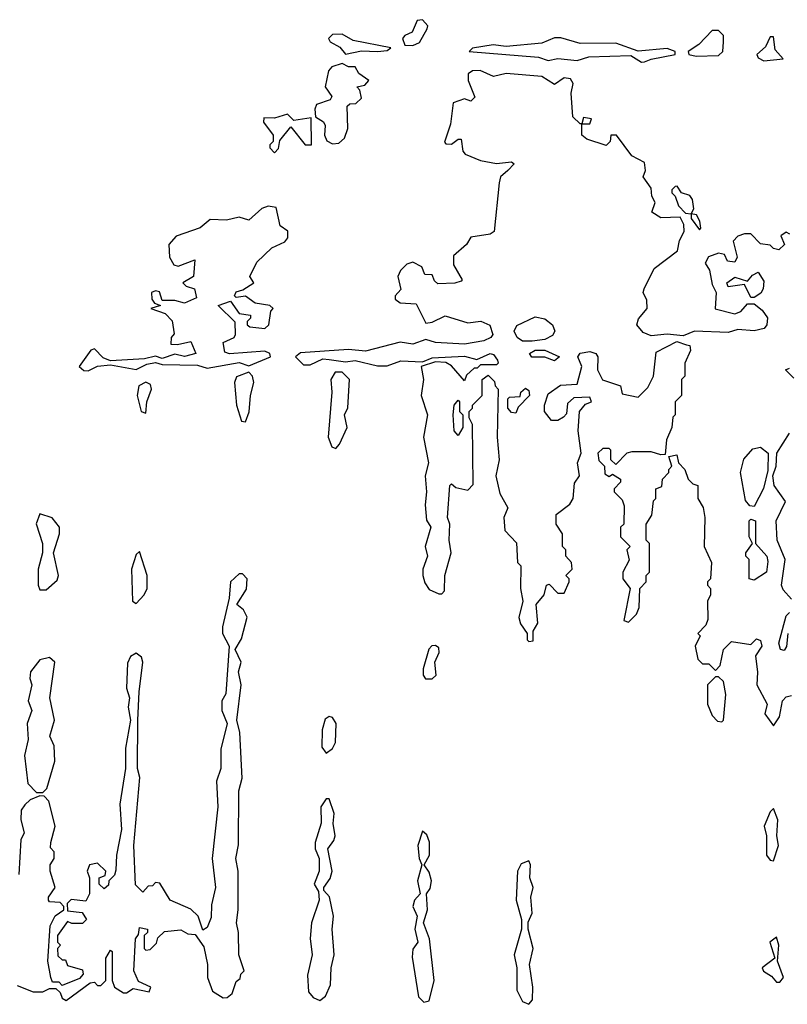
# Model space of a CAD drawing. Extents: x 2380107 to 2585170, y 384273 to 546161.
# Tile 199 of 256: x 2510823 to 2513208, y 445601 to 448664. Entities that reach past the tile are written whole.
import ezdxf

# ---------------------------------------------------------------- set-up
doc = ezdxf.new("R2010")
doc.units = 0

msp = doc.modelspace()

# ---------------------------------------------------------------- linework, layer by layer
at = {"layer": '0CON05XD'}
for points in [[(2512045, 448583.8), (2512065, 448592.5), (2512088.8, 448635), (2512091.2, 448645), (2512075, 448663.8), (2512058.3, 448661.7), (2512042.5, 448625), (2512020, 448615), (2512012.5, 448605), (2512020, 448585), (2512045, 448583.8)], [(2512925, 448550), (2512995, 448552.5), (2513007.5, 448565), (2513010, 448595), (2513010, 448615), (2512995, 448630), (2512975, 448630), (2512933, 448587), (2512900, 448565), (2512902.5, 448555), (2512925, 448550)], [(2511835, 448556.2), (2511885, 448566.9), (2511935, 448564.3), (2511965, 448567.5), (2511976.2, 448576.2), (2511859.4, 448599.4), (2511825, 448618.8), (2511795, 448617.5), (2511782.5, 448605), (2511787.5, 448595), (2511817.8, 448577.8), (2511835, 448556.2)], [(2512755, 448532), (2512765, 448532.5), (2512785, 448541.4), (2512860, 448555), (2512860, 448565), (2512835, 448573.8), (2512745, 448566), (2512675, 448591.2), (2512565, 448589.2), (2512505, 448607.5), (2512485, 448607.5), (2512445, 448590.8), (2512335, 448580), (2512294.3, 448585.7), (2512230, 448575), (2512220, 448565), (2512435, 448546.9), (2512465, 448537.1), (2512495, 448542.9), (2512555, 448537.1), (2512591.8, 448548.2), (2512722.2, 448552.2), (2512755, 448532)], [(2513135, 448536.2), (2513195, 448542.5), (2513170.5, 448570.5), (2513165, 448610), (2513155, 448610), (2513140.8, 448579.2), (2513113.3, 448555), (2513117.5, 448545), (2513135, 448536.2)], [(2513216.4, 447996.4), (2513205, 448002.5), (2513188.3, 447991.7), (2513200, 447965), (2513181.7, 447948.3), (2513165, 447952.5), (2513155, 447962.5), (2513125, 447966.7), (2513095, 447997.5), (2513075, 447997.5), (2513055, 447990), (2513040, 447975), (2513052.5, 447925), (2513045, 447910), (2513023, 447913), (2513013, 447933), (2512995, 447937.5), (2512963.9, 447926.1), (2512953.6, 447906.4), (2512966.7, 447885), (2512975, 447840), (2512987.5, 447815), (2512984.1, 447764.1), (2513045, 447748.6), (2513064.2, 447755.8), (2513085, 447780), (2513105, 447780), (2513130, 447760), (2513146.7, 447736.7), (2513144.4, 447715), (2513136.3, 447703.7), (2513105, 447695.5), (2513055, 447700), (2513025, 447691.1), (2512920, 447695), (2512885, 447680), (2512835, 447685.7), (2512785, 447680), (2512760.7, 447690.7), (2512741.2, 447715), (2512746.2, 447733.8), (2512772.5, 447765), (2512771.7, 447791.7), (2512760, 447815), (2512763, 447827), (2512795, 447890), (2512867.5, 447945), (2512873, 447977), (2512887.5, 448005), (2512887, 448027), (2512875, 448050), (2512815, 448047.5), (2512787.5, 448065), (2512797.5, 448095), (2512787.5, 448115), (2512785, 448140), (2512760, 448175), (2512767.5, 448195), (2512765, 448220), (2512725, 448240), (2512677.5, 448305), (2512660, 448305), (2512657.5, 448285), (2512645, 448272.5), (2512585, 448292.5), (2512570, 448305), (2512570, 448340), (2512595, 448340), (2512600, 448355), (2512575, 448360), (2512570, 448340), (2512565, 448340), (2512541.7, 448361.7), (2512536.7, 448435), (2512542.5, 448465), (2512535, 448480), (2512515, 448482.5), (2512485, 448462.5), (2512445, 448487.5), (2512335, 448496), (2512295, 448486.7), (2512254.3, 448505.7), (2512230, 448505), (2512216.7, 448495), (2512216.2, 448475), (2512237, 448423), (2512225, 448410), (2512205, 448417.5), (2512170, 448405), (2512161.7, 448338.3), (2512143, 448283), (2512147.5, 448277.5), (2512165, 448276.7), (2512185, 448292.5), (2512195, 448292.5), (2512200, 448255), (2512207.5, 448245), (2512255, 448226), (2512305, 448216.7), (2512351.7, 448221.7), (2512360, 448215), (2512340, 448195), (2512317.5, 448175), (2512313.3, 448156.7), (2512297.5, 448005), (2512285, 447996.7), (2512225, 447987.5), (2512211.2, 447965), (2512170.5, 447929.5), (2512171.2, 447901.2), (2512197.5, 447855), (2512195, 447850), (2512175, 447843.8), (2512122.5, 447842.5), (2512111.7, 447851.7), (2512105, 447870), (2512081.7, 447871.7), (2512072.5, 447895), (2512045, 447910), (2512026.4, 447903.6), (2512006.4, 447883.6), (2511997.5, 447865), (2512007.5, 447825), (2511990, 447805), (2511990, 447795), (2512005, 447783.3), (2512055, 447780), (2512085, 447720), (2512105, 447722.5), (2512145, 447742.5), (2512215, 447721.2), (2512256.4, 447726.4), (2512283.6, 447713.6), (2512293.3, 447685), (2512286.7, 447675), (2512265.5, 447664.5), (2512205, 447654.2), (2512115, 447660), (2512085, 447668.8), (2512045, 447654.2), (2512005, 447661.2), (2511897, 447633), (2511845, 447637.5), (2511695, 447627.1), (2511680, 447615), (2511705, 447590), (2511725, 447590), (2511765, 447608.8), (2511785, 447606.7), (2511835, 447600), (2511865, 447603.3), (2511935, 447587.5), (2511965, 447587.5), (2512007, 447603), (2512075, 447600), (2512105, 447612.5), (2512205, 447616.7), (2512243, 447607), (2512285, 447625.8), (2512295, 447622.5), (2512307.5, 447605), (2512310, 447595), (2512305, 447590), (2512255, 447590), (2512245, 447580), (2512235, 447580), (2512211.7, 447558.3), (2512205, 447540), (2512165, 447587.5), (2512147, 447597), (2512115, 447600), (2512070, 447585), (2512077.5, 447545), (2512070, 447495), (2512090, 447435), (2512077.5, 447365), (2512093.3, 447285), (2512082.5, 447245), (2512087.5, 447195), (2512083.3, 447155), (2512087, 447107), (2512100, 447085), (2512083.3, 447025), (2512090, 446995), (2512076, 446955), (2512075.8, 446935), (2512081.7, 446911.7), (2512095, 446891.2), (2512125, 446877.5), (2512135, 446877.5), (2512143, 446887), (2512143.8, 446935), (2512163.3, 447005), (2512157.5, 447045), (2512160, 447095), (2512152.5, 447115), (2512160, 447215), (2512165, 447220), (2512178.3, 447208.3), (2512215, 447200), (2512231.7, 447218.3), (2512230, 447405), (2512220, 447425), (2512220, 447445), (2512230, 447455), (2512230, 447465), (2512260, 447495), (2512260, 447545), (2512278.3, 447558.3), (2512298.3, 447538.3), (2512300, 447525), (2512310, 447515), (2512306.7, 447365), (2512313.3, 447295)], [(2511795, 448277.5), (2511815, 448280), (2511832.5, 448295), (2511842.5, 448325), (2511840, 448395), (2511848.3, 448401.7), (2511867, 448403), (2511885, 448420), (2511880, 448445), (2511870, 448455), (2511895, 448460), (2511907.5, 448475), (2511876.7, 448496.7), (2511865, 448516.7), (2511845, 448517.5), (2511825, 448527.5), (2511793, 448517), (2511782.5, 448505), (2511772.5, 448455), (2511792.5, 448425), (2511787.5, 448415), (2511745, 448400), (2511740, 448385), (2511741.7, 448361.7), (2511766.4, 448346.4), (2511772.5, 448335), (2511770, 448305), (2511777, 448287), (2511795, 448277.5)], [(2511615, 448250), (2511627, 448263), (2511631.7, 448288.3), (2511665, 448330), (2511710, 448275), (2511730, 448275), (2511728.3, 448358.3), (2511675, 448350), (2511655, 448370), (2511615, 448357.5), (2511581.7, 448358.3), (2511580, 448345), (2511610, 448305), (2511610, 448285), (2511600, 448275), (2511600, 448265), (2511615, 448250)], [(2512935, 448010), (2512940, 448015), (2512937, 448037), (2512926.4, 448056.4), (2512910, 448060), (2512917.5, 448075), (2512913.3, 448105), (2512905, 448116.7), (2512880, 448125), (2512866.1, 448146.1), (2512860, 448145), (2512850, 448135), (2512850, 448125), (2512860, 448115), (2512870, 448085), (2512891.7, 448061.7), (2512910, 448060), (2512910, 448045), (2512935, 448010)], [(2511035, 447571.2), (2511065, 447586), (2511105, 447590), (2511185, 447576.2), (2511217.7, 447592.3), (2511245, 447597.5), (2511265, 447591.2), (2511375, 447588.8), (2511405, 447580), (2511505, 447598), (2511535, 447586.7), (2511602.5, 447615), (2511600, 447625), (2511585, 447632.5), (2511475, 447624), (2511460, 447630), (2511455, 447660), (2511488.8, 447675), (2511493.8, 447685), (2511492.5, 447722.5), (2511440, 447775), (2511478.3, 447788.3), (2511505, 447750), (2511540, 447745), (2511540, 447735), (2511530, 447725), (2511530, 447715), (2511538.3, 447708.3), (2511585, 447703.3), (2511597.5, 447715), (2511603, 447757), (2511610, 447765), (2511600, 447775), (2511555, 447782.5), (2511525, 447803.8), (2511495, 447800), (2511490, 447805), (2511495, 447817.5), (2511516.7, 447823.3), (2511550, 447845), (2511537.5, 447865), (2511560, 447910), (2511605.9, 447954.1), (2511646.9, 447973.1), (2511656.2, 447985), (2511655.8, 448005.8), (2511632.3, 448022.3), (2511619.3, 448079.3), (2511595, 448083.3), (2511575, 448076.7), (2511535, 448040), (2511505, 448050), (2511465, 448040), (2511415, 448042.5), (2511383.9, 448016.1), (2511309.4, 447990.6), (2511286.7, 447965), (2511288.8, 447925), (2511301.7, 447901.7), (2511315, 447896.7), (2511367, 447917), (2511362.5, 447865), (2511330, 447845), (2511340, 447835), (2511366.4, 447826.4), (2511371.7, 447798.3), (2511335, 447782.5), (2511305, 447790), (2511265, 447790), (2511257, 447817), (2511245, 447820), (2511232.5, 447815), (2511233.3, 447795), (2511241.7, 447781.7), (2511260, 447775), (2511230, 447765), (2511275, 447750), (2511297, 447727), (2511303, 447687), (2511293.3, 447675), (2511292.5, 447655), (2511313, 447653), (2511355, 447662.5), (2511370, 447625), (2511335, 447616), (2511305, 447623.3), (2511265, 447610), (2511245, 447617.5), (2511210.7, 447609.3), (2511105, 447602.5), (2511081.7, 447611.7), (2511055, 447640), (2511044.1, 447635.9), (2511007.5, 447585), (2511022.3, 447572.3), (2511035, 447571.2)], [(2513105, 447800), (2513095, 447800), (2513075, 447840), (2513025, 447832.5), (2513020, 447845), (2513045, 447862.5), (2513085, 447850), (2513100.7, 447869.3), (2513118.3, 447878.3), (2513135, 447850), (2513133.6, 447826.4), (2513126.4, 447813.6), (2513105, 447800)], [(2512415, 447664.2), (2512385, 447664.3), (2512369.2, 447675), (2512360, 447695), (2512367.7, 447712.3), (2512425, 447740), (2512455, 447733.8), (2512478.8, 447715), (2512485.8, 447695), (2512478.6, 447681.4), (2512455, 447669.4), (2512415, 447664.2)], [(2512313.3, 447295), (2512302.5, 447245), (2512315, 447190), (2512340, 447145), (2512327.5, 447115), (2512330, 447075), (2512367, 447037), (2512370, 446975), (2512380, 446965), (2512378.8, 446895), (2512386.7, 446855), (2512374.1, 446804.1), (2512378.8, 446785), (2512400, 446755), (2512400, 446735), (2512405, 446730), (2512418.3, 446731.7), (2512418.3, 446761.7), (2512433, 446787), (2512427.5, 446845), (2512452.5, 446875), (2512460, 446905), (2512468.3, 446908.3), (2512495, 446880), (2512515, 446880), (2512530, 446915), (2512530, 446925), (2512520, 446935), (2512540, 446955), (2512537.5, 446975), (2512520, 446995), (2512520, 447015), (2512510, 447025), (2512510, 447065), (2512490, 447095), (2512490, 447125), (2512533, 447157), (2512542.5, 447175), (2512547.5, 447222.5), (2512562.5, 447245), (2512556.7, 447285), (2512567.5, 447315), (2512558.8, 447385), (2512562.5, 447445), (2512581.7, 447468.3), (2512600, 447475), (2512595, 447490), (2512545, 447487.5), (2512525, 447470), (2512521.7, 447438.3), (2512513, 447427), (2512495, 447417.5), (2512475, 447417.5), (2512453.3, 447445), (2512453.3, 447465), (2512465, 447500), (2512503, 447527), (2512555, 447530), (2512570, 447585), (2512557.5, 447615), (2512565, 447626.7), (2512595, 447632), (2512613.3, 447625), (2512620, 447615), (2512618.8, 447575), (2512634, 447544), (2512690, 447525), (2512695, 447500), (2512745, 447490), (2512775, 447520), (2512792.5, 447555), (2512800.7, 447629.3), (2512865, 447663.3), (2512895, 447652.5), (2512905, 447650), (2512907.5, 447635), (2512890, 447595), (2512890, 447555), (2512880, 447545), (2512880, 447495), (2512860, 447475), (2512860, 447435), (2512853, 447427), (2512850, 447395), (2512833, 447357), (2512828.3, 447311.7), (2512815, 447310), (2512785, 447320), (2512725, 447320), (2512710, 447315), (2512675, 447280), (2512660, 447295), (2512660, 447325), (2512655, 447330), (2512635, 447330), (2512620, 447315), (2512623, 447293), (2512640, 447275), (2512641.7, 447251.7), (2512655, 447242.5), (2512665, 447250), (2512690, 447235), (2512690, 447225), (2512670, 447205), (2512670, 447195), (2512695, 447170), (2512701.7, 447151.7), (2512700, 447095), (2512690, 447085), (2512690, 447055), (2512720, 447025), (2512710, 447015), (2512717, 446983), (2512697.5, 446945), (2512697.5, 446925), (2512720, 446895), (2512700, 446795), (2512715, 446790), (2512740, 446815), (2512747.5, 446835), (2512750, 446895), (2512770, 446915), (2512770, 446935), (2512780, 446945), (2512780, 447035), (2512770, 447045), (2512770, 447095), (2512787, 447123), (2512793, 447167), (2512800, 447175), (2512800, 447205), (2512818.3, 447211.7), (2512820, 447235), (2512840, 447255), (2512840, 447265), (2512850, 447275), (2512840, 447305), (2512865, 447310), (2512870, 447285), (2512890, 447265), (2512900, 447235), (2512915, 447220), (2512930, 447215), (2512930, 447175), (2512947, 447147), (2512952.5, 447115), (2512950, 447025), (2512972.5, 446975), (2512970, 446925), (2512960, 446915), (2512960, 446905), (2512970, 446895), (2512970, 446875), (2512960, 446855), (2512961.7, 446798.3), (2512955, 446780), (2512930, 446755), (2512937.5, 446747.5), (2512922.5, 446715), (2512930, 446675), (2512945, 446660), (2512965, 446660), (2512985, 446640), (2513000, 446655), (2513010, 446705), (2513035, 446730), (2513095, 446720), (2513112.5, 446737.5), (2513125, 446733.3), (2513128.8, 446715), (2513110, 446685), (2513116.1, 446633.9), (2513113.3, 446595), (2513146, 446535), (2513138.8, 446505), (2513165, 446467.5), (2513183.8, 446495), (2513193.3, 446545), (2513205, 446557.5), (2513221.7, 446561.7)], [(2512485, 447602.5), (2512455, 447613.8), (2512414, 447614), (2512407.5, 447625), (2512425, 447636), (2512455, 447636.2), (2512500, 447615), (2512485, 447602.5)], [(2511525, 447412.5), (2511536.4, 447443.6), (2511540, 447495), (2511550, 447535), (2511546.7, 447555), (2511535, 447567.5), (2511497, 447553), (2511490, 447535), (2511496.7, 447465), (2511512.5, 447415), (2511525, 447412.5)], [(2511805, 447330), (2511817, 447343), (2511840, 447395), (2511832.5, 447435), (2511843, 447457), (2511847.5, 447545), (2511825, 447567.5), (2511803, 447567), (2511790, 447545), (2511793.3, 447505), (2511781.2, 447365), (2511792.5, 447335), (2511805, 447330)], [(2513228.3, 447548.3), (2513202.5, 447575), (2513215, 447580)], [(2511215, 447440), (2511217.5, 447475), (2511232.5, 447515), (2511229.3, 447529.3), (2511215, 447536.7), (2511192.5, 447525), (2511187.5, 447495), (2511200, 447445), (2511215, 447440)], [(2512365, 447440), (2512351.7, 447441.7), (2512340, 447455), (2512340, 447485), (2512345, 447490), (2512378.3, 447491.7), (2512380, 447505), (2512395, 447517.5), (2512405, 447510), (2512407.5, 447495), (2512371.7, 447458.3), (2512365, 447440)], [(2512185, 447370), (2512172.5, 447385), (2512170, 447435), (2512172.5, 447465), (2512185, 447480), (2512190, 447475), (2512190, 447445), (2512200, 447435), (2512200, 447395), (2512185, 447370)], [(2513221.7, 446861.7), (2513195, 446890), (2513190, 446905), (2513201.4, 446985), (2513176.9, 447045), (2513174.2, 447105), (2513202.5, 447165), (2513168, 447215), (2513163.3, 447245), (2513173.8, 447275), (2513176, 447315), (2513215, 447377.5)], [(2513105, 447150), (2513091.7, 447151.7), (2513078.3, 447168.3), (2513062.5, 447255), (2513073.6, 447296.4), (2513100.8, 447329.2), (2513125, 447334.4), (2513148.6, 447315), (2513148, 447262), (2513133.9, 447206.1), (2513105, 447150)], [(2510905, 446890), (2510939.2, 446920.8), (2510943.8, 446935), (2510927.5, 447005), (2510946.2, 447065), (2510946.7, 447085), (2510924, 447114), (2510885, 447126.7), (2510873.9, 447096.1), (2510893.3, 447035), (2510893.3, 447005), (2510880, 446955), (2510880, 446905), (2510885, 446890), (2510905, 446890)], [(2513105, 446920), (2513090, 446925), (2513090, 446985), (2513080, 446995), (2513080, 447005), (2513100, 447035), (2513090, 447055), (2513090, 447105), (2513095, 447110), (2513110, 447105), (2513110, 447035), (2513144.3, 446995), (2513148.3, 446978.3), (2513144.2, 446945), (2513105, 446920)], [(2511185, 446847.5), (2511210, 446875), (2511218.8, 446895), (2511218.8, 446935), (2511195, 447010), (2511185, 447000), (2511170, 446955), (2511173.8, 446855), (2511185, 446847.5)], [(2510815, 445660), (2510865, 445640), (2510895, 445640), (2510915, 445650), (2510935, 445650), (2510948.3, 445638.3), (2510955, 445620), (2510967, 445613), (2511041.7, 445668.3), (2511055, 445670), (2511065, 445660), (2511075, 445660), (2511090, 445675), (2511090, 445745), (2511105, 445770), (2511110, 445765), (2511110, 445675), (2511117.5, 445655), (2511145, 445636.7), (2511155, 445636.7), (2511175, 445650), (2511225, 445640), (2511230, 445655), (2511191.7, 445671.7), (2511177.5, 445705), (2511182.5, 445805), (2511191.7, 445818.3), (2511195, 445840), (2511220, 445835), (2511220, 445825), (2511210, 445815), (2511210, 445775), (2511215, 445770), (2511228.3, 445771.7), (2511248.3, 445791.7), (2511251.7, 445808.3), (2511272.5, 445827.5), (2511323, 445833), (2511345, 445820), (2511368.3, 445818.3), (2511395, 445780), (2511406.2, 445725), (2511406, 445685), (2511421.7, 445641.7), (2511455, 445621.2), (2511467.7, 445622.3), (2511483.3, 445635), (2511495, 445672.5), (2511508.3, 445681.7), (2511510, 445695), (2511520, 445705), (2511503.3, 445755), (2511502.5, 445825), (2511496.2, 445855), (2511502, 445895), (2511502, 446015), (2511494, 446055), (2511503, 446097), (2511504.2, 446265), (2511514.4, 446305), (2511507, 446447), (2511497.5, 446485), (2511511.2, 446595), (2511502.5, 446635), (2511511.2, 446665), (2511492.5, 446705), (2511512.3, 446737.7), (2511529.4, 446805), (2511517.9, 446827.9), (2511497.5, 446845), (2511527.3, 446892.7), (2511530, 446925), (2511515, 446940), (2511505, 446940), (2511478, 446915), (2511473.3, 446865), (2511452.5, 446775), (2511452.5, 446755), (2511473.3, 446715), (2511463, 446567), (2511451.2, 446545), (2511451.2, 446515), (2511467.5, 446475), (2511448, 446395), (2511447.5, 446335), (2511434.2, 446295), (2511438.8, 446215), (2511421.2, 446055), (2511431.2, 445965), (2511419.3, 445910.7), (2511418.3, 445871.7), (2511405, 445840), (2511391.7, 445831.7), (2511377.5, 445875), (2511355, 445897.5), (2511290, 445925), (2511258.3, 445978.3), (2511245, 445980), (2511235, 445970), (2511221.7, 445968.3), (2511205, 445950), (2511183, 445973), (2511177.5, 446095), (2511196.2, 446306.2), (2511188.8, 446335), (2511190, 446485), (2511193.6, 446573.6), (2511205.8, 446665.8), (2511200.8, 446680.8), (2511185, 446693.3), (2511167.3, 446682.7), (2511157.6, 446662.4), (2511154.2, 446585), (2511163.8, 446555), (2511160, 446525), (2511167.5, 446485), (2511151.7, 446398.3), (2511151.2, 446335), (2511133.6, 446223.6), (2511138.8, 446145), (2511123.3, 446065), (2511121.7, 446018.3), (2511117, 446003), (2511100, 445985), (2511098.3, 445971.7), (2511085, 445960), (2511070, 445975), (2511070, 445995), (2511088.3, 446001.7), (2511090, 446015), (2511065, 446040), (2511040, 446035), (2511032.5, 446015), (2511040, 445995), (2511040, 445945), (2511028.3, 445921.7), (2510982.5, 445927.5), (2510970, 445915), (2510971.7, 445891.7), (2511017, 445887), (2511030, 445865), (2511017.5, 445852.5), (2510985, 445852.5), (2510971.7, 445858.3), (2510940, 445815), (2510940, 445795), (2510950, 445785), (2510940, 445775), (2510941.7, 445751.7), (2510955, 445740), (2510965, 445740), (2510971.7, 445721.7), (2511018.3, 445708.3), (2511020, 445695), (2511008.3, 445681.7), (2510955, 445660), (2510945, 445670), (2510925, 445670), (2510920, 445685), (2510910, 445735), (2510917.5, 445845), (2510933.3, 445876.7), (2510960, 445895), (2510960, 445905), (2510948.3, 445918.3), (2510915, 445920), (2510912.5, 445925), (2510912.5, 445935), (2510932.5, 445965), (2510917.5, 446015), (2510917.5, 446035), (2510930, 446055), (2510930, 446075), (2510918.3, 446088.3), (2510920, 446105), (2510932.5, 446155), (2510913, 446233), (2510898.3, 446248.3), (2510885, 446250), (2510855, 446237.5), (2510838.3, 446221.7), (2510827.5, 446205), (2510826.7, 446175), (2510836.2, 446135), (2510826.7, 446113.3), (2510820, 446005)], [(2513210, 446755), (2513206.1, 446713.9), (2513198.8, 446701.2), (2513187.5, 446705), (2513182.5, 446725), (2513205, 446810), (2513215, 446820)], [(2512105, 446613.8), (2512116.7, 446625), (2512112.5, 446665), (2512126.2, 446695), (2512125, 446710), (2512115, 446717.5), (2512103.9, 446716.1), (2512093.9, 446706.1), (2512076.2, 446645), (2512076.7, 446625), (2512084.1, 446614.1), (2512105, 446613.8)], [(2510895, 446260), (2510907, 446273), (2510932.3, 446357.7), (2510930, 446405), (2510916.7, 446435), (2510931.2, 446485), (2510916.2, 446555), (2510932, 446665), (2510915, 446680), (2510885, 446672.5), (2510855.8, 446635), (2510853.8, 446615), (2510860, 446595), (2510849.2, 446545), (2510860, 446515), (2510846, 446475), (2510848.8, 446425), (2510838, 446375), (2510848.3, 446288.3), (2510875, 446260), (2510895, 446260)], [(2513005, 446480), (2513010, 446485), (2513017.5, 446565), (2513010, 446605), (2512995, 446620), (2512985, 446620), (2512960, 446595), (2512960, 446535), (2512975, 446500), (2512991.7, 446481.7), (2513005, 446480)], [(2511775, 446382.5), (2511795, 446396.7), (2511804.1, 446415.9), (2511805.8, 446475), (2511795, 446493.3), (2511785, 446496.7), (2511771.7, 446488.3), (2511762.9, 446455), (2511761.4, 446401.4), (2511775, 446382.5)], [(2511755, 445613.3), (2511773.6, 445626.4), (2511788.6, 445661.4), (2511790.8, 445715), (2511800, 445755), (2511794.2, 445835), (2511798, 445875), (2511785.9, 445935.9), (2511767.5, 445955), (2511767.5, 445965), (2511787.7, 445992.3), (2511793.8, 446015), (2511780, 446085), (2511799.5, 446110.5), (2511802.9, 446125), (2511796.7, 446163.3), (2511800, 446195), (2511785, 446240), (2511775, 446240), (2511758.8, 446215), (2511760, 446165), (2511741.2, 446105), (2511741.2, 446085), (2511753.8, 446055), (2511753.8, 446015), (2511737.5, 445975), (2511751.7, 445951.7), (2511753.3, 445925), (2511730, 445855), (2511725.9, 445805.9), (2511732, 445755), (2511717.7, 445692.3), (2511720.5, 445640.5), (2511735, 445622.5), (2511755, 445613.3)], [(2513165, 446047.5), (2513181.2, 446095), (2513176.2, 446125), (2513178.8, 446175), (2513165, 446210), (2513155, 446200), (2513136.7, 446155), (2513143.3, 446125), (2513143.8, 446065), (2513155, 446050), (2513165, 446047.5)], [(2512078.3, 445608.3), (2512095, 445612.5), (2512111.2, 445675), (2512096.2, 445805), (2512077.5, 445855), (2512090, 445895), (2512087.5, 445945), (2512098.8, 445961.2), (2512102.5, 445985), (2512095, 446012.5), (2512080, 446035), (2512096, 446065), (2512095.9, 446105.9), (2512088.3, 446128.3), (2512075, 446140), (2512060, 446095), (2512063.8, 446055), (2512072.5, 446035), (2512059.2, 445985), (2512067.5, 445945), (2512050, 445925), (2512044.2, 445905), (2512057.5, 445875), (2512051.2, 445835), (2512060, 445795), (2512045, 445772.5), (2512042.3, 445747.7), (2512062.5, 445625), (2512078.3, 445608.3)], [(2512405, 445601.2), (2512416, 445615), (2512417.1, 445655), (2512407.1, 445725), (2512418.9, 445775), (2512402.5, 445835), (2512403, 445857), (2512415.7, 445885), (2512410.8, 445935), (2512418.6, 445965), (2512408.6, 445995), (2512410, 446035), (2512405, 446047.5), (2512381.7, 446038.3), (2512370, 446015), (2512365.8, 445925), (2512382.5, 445865), (2512382.5, 445835), (2512360, 445755), (2512367.5, 445715), (2512367.5, 445645), (2512385, 445610), (2512405, 445601.2)], [(2513185, 445670), (2513196.7, 445685), (2513177.5, 445735), (2513182.5, 445785), (2513175, 445810), (2513153.8, 445795), (2513170, 445745), (2513130, 445715), (2513134.1, 445704.1), (2513158.8, 445688.8), (2513175, 445670), (2513185, 445670)]]:
    msp.add_lwpolyline(points, dxfattribs=at)

doc.saveas('drawing.dxf')
